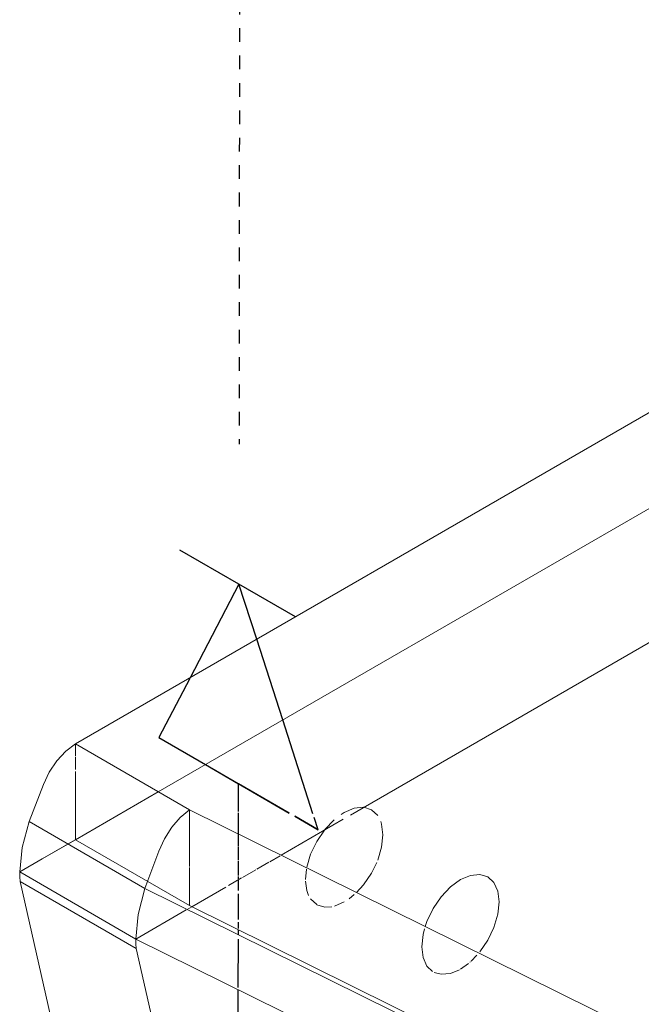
# Model space of a CAD drawing. Header units: inches. Extents: x -332 to 1204, y -60 to 270.
# Tile 60 of 91: x 450.74 to 456.41, y -15.35 to -6.36. Entities that reach past the tile are written whole.
import ezdxf

# ---------------------------------------------------------------- set-up
doc = ezdxf.new("R2010")
doc.units = ezdxf.units.IN
doc.header["$MEASUREMENT"] = 0
doc.linetypes.add('Dash 1_8_', pattern=[0.25, 0.125, -0.125])
doc.layers.add('P-PIPE', color=3, linetype='Continuous', lineweight=30)
doc.layers.add('P-SANR-FIXT', color=6, linetype='Continuous', lineweight=9)

# ---------------------------------------------------------------- blocks, each defined once
blk = doc.blocks.new('Water Closet-Wall Mounted-Sloan-Valve-WETS-24501201 - WETS-2450_1201-2933277-WASTE AND VENT RISER DIAGRAM')
at = {"layer": 'P-SANR-FIXT'}
for p, q in [((-157.8083, -9.0764), (-164.5552, -12.9718)), ((-163.7985, -13.4087), (-158.7597, -10.4995)), ((-163.7985, -13.4087), (-158.7597, -10.4995)), ((-159.141, -11.9444), (-162.0438, -13.6204)), ((-164.5552, -12.9718), (-163.5142, -13.5728)), ((-164.5552, -12.9718), (-164.5552, -13.08)), ((-164.5552, -12.9718), (-164.5552, -13.08)), ((-164.5552, -12.9718), (-163.5142, -13.5728)), ((-164.5552, -13.0891), (-164.5552, -13.2037)), ((-164.5552, -13.0891), (-164.5552, -13.2037)), ((-164.5552, -13.2239), (-164.5552, -13.8456)), ((-164.5552, -13.2239), (-164.5552, -13.8456)), ((-164.9774, -13.6791), (-164.8468, -13.3424)), ((-164.5552, -13.8456), (-163.7985, -13.4087)), ((-164.5552, -13.8456), (-163.7985, -13.4087)), ((-163.5142, -13.5728), (-152.9892, -18.7759)), ((-163.5142, -13.5728), (-163.5142, -13.6832)), ((-163.5142, -13.5728), (-163.5142, -13.6832)), ((-163.5142, -13.5728), (-152.9892, -18.7759)), ((-163.9201, -14.2895), (-164.9774, -13.6791)), ((-163.5142, -13.6842), (-163.5142, -13.8115)), ((-163.5142, -13.6842), (-163.5142, -13.8115)), ((-162.1108, -13.659), (-162.6777, -13.9863)), ((-162.1935, -13.6634), (-162.2788, -13.7534)), ((-163.5142, -13.8136), (-163.5142, -13.9495)), ((-163.5142, -13.8136), (-163.5142, -13.9495)), ((-164.5552, -13.8456), (-164.8581, -14.0204)), ((-164.8581, -14.0204), (-164.5576, -13.8469)), ((-163.5142, -14.4466), (-164.5552, -13.8456)), ((-163.5142, -14.4466), (-164.5552, -13.8456)), ((-163.9201, -14.2895), (-163.7945, -13.9499)), ((-163.5142, -13.9526), (-163.5142, -14.0885)), ((-163.5142, -13.9526), (-163.5142, -14.0885)), ((-162.6859, -13.991), (-162.7807, -14.0458)), ((-164.8585, -14.0207), (-165.0627, -14.1386)), ((-165.0627, -14.1386), (-164.8585, -14.0207)), ((-163.5142, -14.0993), (-163.5142, -14.4466)), ((-163.5142, -14.0993), (-163.5142, -14.4466)), ((-162.7899, -14.0511), (-162.9004, -14.1149)), ((-165.0627, -14.1386), (-164.002, -14.7509)), ((-165.0627, -14.1386), (-164.002, -14.7509)), ((-162.9098, -14.1203), (-163.0292, -14.1893)), ((-162.4467, -14.1129), (-162.4555, -14.2067)), ((-161.0413, -14.209), (-160.9498, -14.1701)), ((-163.8658, -19.5067), (-165.0594, -14.2261)), ((-163.9987, -14.8385), (-165.0594, -14.2261)), ((-163.181, -14.2769), (-163.4931, -14.4571)), ((-163.0379, -14.1943), (-163.1589, -14.2642)), ((-153.3886, -19.4958), (-163.9201, -14.2895)), ((-162.0575, -14.3841), (-162.0105, -14.3464)), ((-163.4931, -14.4571), (-163.5337, -14.4805)), ((-152.9892, -19.6497), (-163.5142, -14.4466)), ((-152.9892, -19.6497), (-163.5142, -14.4466)), ((-162.4082, -14.3858), (-162.353, -14.4373)), ((-162.1911, -14.4514), (-162.102, -14.4131)), ((-160.6878, -14.4131), (-160.6998, -14.5257)), ((-163.5427, -14.4857), (-164.002, -14.7509)), ((-160.6998, -14.5257), (-160.7352, -14.6446)), ((-161.3641, -14.6371), (-161.3475, -14.5899)), ((-164.002, -14.7509), (-153.4693, -19.9579)), ((-163.9987, -14.8385), (-162.8052, -20.119)), ((-160.8903, -14.8992), (-160.9446, -14.954)), ((-160.9693, -14.9754), (-161.0413, -15.0255)), ((-160.9498, -14.9587), (-160.9552, -14.9635))]:
    blk.add_line(p, q, dxfattribs=at)
for points in [[(-164.8468, -13.3424, 0), (-164.7932, -13.2301, 0), (-164.7237, -13.1266, 0), (-164.6426, -13.0386, 0), (-164.5552, -12.9718, 0)], [(-161.9252, -13.5493, 0), (-162.0105, -13.5577, 0), (-162.102, -13.5966, 0), (-162.1309, -13.6147, 0)], [(-161.7958, -13.624, 0), (-161.852, -13.5719, 0), (-161.922, -13.5496, 0)], [(-163.7945, -13.9499, 0), (-163.743, -13.8364, 0), (-163.6761, -13.7314, 0), (-163.5982, -13.6416, 0), (-163.5142, -13.5728, 0)], [(-165.0627, -14.1386, 0), (-165.0412, -13.9152, 0), (-164.9774, -13.6791, 0)], [(-161.7484, -13.8007, 0), (-161.7605, -13.702, 0), (-161.7682, -13.6777, 0)], [(-162.282, -13.7574, 0), (-162.352, -13.8605, 0), (-162.4082, -13.9775, 0), (-162.4435, -14.0964, 0)], [(-161.7958, -14.0322, 0), (-161.7605, -13.9134, 0), (-161.7484, -13.8007, 0)], [(-161.9903, -14.3277, 0), (-161.9252, -14.2564, 0), (-161.852, -14.1492, 0), (-161.8048, -14.0543, 0)], [(-165.0594, -14.2261, 0), (-165.0631, -14.1836, 0), (-165.0627, -14.1386, 0)], [(-160.9498, -14.1701, 0), (-160.8646, -14.1616, 0), (-160.7913, -14.1842, 0), (-160.7352, -14.2363, 0), (-160.6998, -14.3144, 0), (-160.6878, -14.4131, 0)], [(-162.4553, -14.2224, 0), (-162.4435, -14.3077, 0), (-162.427, -14.3532, 0)], [(-161.2181, -14.3658, 0), (-161.1328, -14.2757, 0), (-161.0413, -14.209, 0)], [(-164.002, -14.7509, 0), (-163.9814, -14.527, 0), (-163.9201, -14.2895, 0)], [(-161.3475, -14.5899, 0), (-161.2913, -14.4729, 0), (-161.2181, -14.3658, 0)], [(-162.352, -14.4379, 0), (-162.2788, -14.4605, 0), (-162.215, -14.4569, 0)], [(-161.3949, -14.8214, 0), (-161.3828, -14.7087, 0), (-161.3701, -14.6571, 0)], [(-160.7352, -14.6446, 0), (-160.7913, -14.7616, 0), (-160.8646, -14.8687, 0)], [(-164.002, -14.7509, 0), (-164.0024, -14.796, 0), (-163.9987, -14.8385, 0)], [(-161.2963, -15.0473, 0), (-161.3475, -14.9981, 0), (-161.3828, -14.9201, 0), (-161.3949, -14.8214, 0)], [(-161.0505, -15.0307, 0), (-161.1328, -15.0644, 0), (-161.2181, -15.0729, 0), (-161.2822, -15.0551, 0)]]:
    blk.add_polyline3d(points, dxfattribs=at)
blk = doc.blocks.new('Tee Sanitary - PVC - Sch 40 - DWV - Standard _WASTE_-3087164-WASTE AND VENT RISER DIAGRAM')
at = {"layer": 'P-PIPE', "color": 9}
for p, q in [((-163.7933, -12.9142), (-163.3682, -13.1602)), ((-163.0704, -17.3199), (-163.0684, -15.2125)), ((-160.9554, -16.6113), (-161.4196, -16.3489)), ((-160.6683, -16.7736), (-160.6717, -16.3973)), ((-160.6683, -16.7736), (-160.9498, -16.6145)), ((-160.6683, -16.7736), (-160.6607, -17.6171)), ((-163.0713, -18.1869), (-163.0704, -17.3199)), ((-163.798, -17.7664), (-163.0713, -18.1869)), ((-162.3706, -18.5923), (-163.0713, -18.1869))]:
    blk.add_line(p, q, dxfattribs=at)
at = {"layer": 'P-PIPE', "color": 50}
for p, q in [((-163.3682, -13.1602), (-163.0665, -13.3348)), ((-163.0668, -13.5873), (-163.0665, -13.3348)), ((-162.6043, -13.6022), (-163.0665, -13.3348)), ((-163.067, -13.7939), (-163.0668, -13.6003)), ((-162.3398, -13.7553), (-162.5532, -13.6318)), ((-163.0671, -13.9042), (-163.067, -13.7986)), ((-163.0672, -14.0324), (-163.0671, -13.9107)), ((-163.0674, -14.1704), (-163.0672, -14.0405)), ((-163.0674, -14.2018), (-163.0674, -14.1794)), ((-163.0675, -14.3093), (-163.0674, -14.2113)), ((-163.0678, -14.5731), (-163.0675, -14.3374)), ((-163.0678, -14.6551), (-163.0678, -14.5962)), ((-163.0679, -14.7108), (-163.0679, -14.6673)), ((-163.0684, -15.1918), (-163.0679, -14.7512)), ((-160.6717, -16.3973), (-160.6759, -15.9302))]:
    blk.add_line(p, q, dxfattribs=at)
at = {"layer": 'P-PIPE', "color": 9}
blk.add_ellipse((-161.4022, -18.2852), major_axis=(-1.1796, 2.0432), ratio=0.57735, start_param=5.508203, end_param=7.067457, dxfattribs=at)
blk = doc.blocks.new('Reducer - PVC - Sch 40 - DWV - Standard _WASTE_-3092549-WASTE AND VENT RISER DIAGRAM')
at = {"layer": 'P-PIPE', "color": 203}
for p, q in [((-163.0629, -11.5134), (-163.6003, -11.2024)), ((-163.0629, -11.5134), (-163.508, -12.3672)), ((-162.9006, -12.0165), (-163.0629, -11.5134)), ((-162.5467, -11.8121), (-163.0629, -11.5134))]:
    blk.add_line(p, q, dxfattribs=at)
at = {"layer": 'P-PIPE', "color": 9}
for p, q in [((-162.6631, -12.7531), (-162.9006, -12.0165)), ((-163.5112, -12.3733), (-163.7933, -12.9142)), ((-163.7933, -12.9142), (-163.3682, -13.1602))]:
    blk.add_line(p, q, dxfattribs=at)
at = {"layer": 'P-PIPE', "color": 50}
for p, q in [((-162.3869, -13.6093), (-162.6631, -12.7531)), ((-163.3682, -13.1602), (-162.6043, -13.6022)), ((-162.5532, -13.6318), (-162.3398, -13.7553)), ((-162.3398, -13.7553), (-162.3761, -13.6427))]:
    blk.add_line(p, q, dxfattribs=at)

msp = doc.modelspace()

# ---------------------------------------------------------------- linework, layer by layer
at = {"layer": 'P-PIPE', "color": 210, "linetype": 'Dash 1_8_'}
msp.add_line((452.8256, 77.3072), (452.7386, -10.2379), dxfattribs=at)

# ---------------------------------------------------------------- block references
at = {"layer": 'P-PIPE', "color": 9}
for name in ['Reducer - PVC - Sch 40 - DWV - Standard _WASTE_-3092549-WASTE AND VENT RISER DIAGRAM', 'Tee Sanitary - PVC - Sch 40 - DWV - Standard _WASTE_-3087164-WASTE AND VENT RISER DIAGRAM']:
    msp.add_blockref(name, (615.8002, 0), dxfattribs=at)
at = {"layer": 'P-SANR-FIXT'}
msp.add_blockref('Water Closet-Wall Mounted-Sloan-Valve-WETS-24501201 - WETS-2450_1201-2933277-WASTE AND VENT RISER DIAGRAM', (615.8002, 0), dxfattribs=at)

doc.saveas('drawing.dxf')
